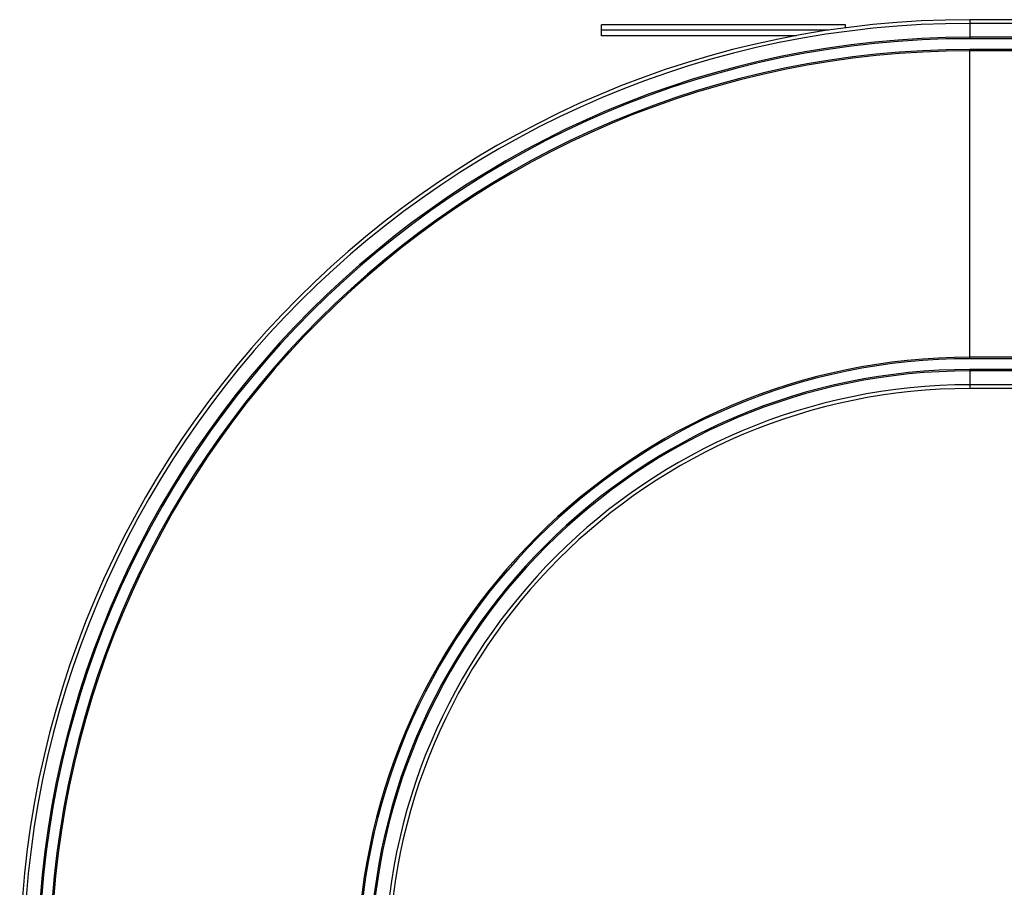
# Model space of a CAD drawing. Header units: millimetres. Extents: x 0 to 420, y 0 to 297.
# Tile 5 of 79: x 101 to 138, y 102 to 134. Entities that reach past the tile are written whole.
import ezdxf

# ---------------------------------------------------------------- set-up
doc = ezdxf.new("R2010")
doc.units = ezdxf.units.MM

msp = doc.modelspace()

# ---------------------------------------------------------------- linework, layer by layer
at = {"color": 7, "linetype": 'Continuous', "lineweight": 25}
for p, q in [((131.88228, 134.16285), (122.88228, 134.16285)), ((122.88228, 133.96285), (122.88228, 134.16285)), ((131.88228, 134.05044), (131.88228, 134.16285)), ((136.47652, 134.35285), (136.47652, 134.21592)), ((164.82652, 134.35285), (136.47652, 134.35285)), ((164.82652, 134.21592), (136.47652, 134.21592)), ((136.47652, 134.21592), (136.47652, 133.70285)), ((131.26242, 133.96285), (122.88228, 133.96285)), ((122.88228, 133.76285), (122.88228, 133.96285)), ((130.07255, 133.76285), (122.88228, 133.76285)), ((136.47652, 133.70285), (136.47652, 133.65285)), ((164.82652, 133.70285), (136.47652, 133.70285)), ((164.82652, 133.65285), (136.47652, 133.65285)), ((136.46152, 133.20285), (136.46152, 121.90284)), ((164.82652, 133.25285), (136.47652, 133.25285)), ((136.47652, 133.20285), (136.47652, 133.25285)), ((164.82652, 133.20285), (136.47652, 133.20285)), ((136.47652, 121.85285), (136.47652, 121.90285)), ((164.82652, 121.90285), (136.47652, 121.90285)), ((164.82652, 121.85285), (136.47652, 121.85285)), ((164.82652, 121.45285), (136.47652, 121.45285)), ((136.47652, 121.45285), (136.47652, 121.40285)), ((164.82652, 121.40285), (136.47652, 121.40285)), ((136.47652, 121.40285), (136.47652, 120.88978)), ((164.82652, 120.88978), (136.47652, 120.88978)), ((136.47652, 120.88978), (136.47652, 120.75285)), ((164.82652, 120.75285), (136.47652, 120.75285))]:
    msp.add_line(p, q, dxfattribs=at)
for radius in [35.05, 34.91307, 34.4, 34.35, 33.95, 33.9, 22.6, 22.55, 22.15, 22.1, 21.58693, 21.45]:
    msp.add_arc((136.47652, 99.30285), radius, 90, 180, dxfattribs=at)

doc.saveas('drawing.dxf')
